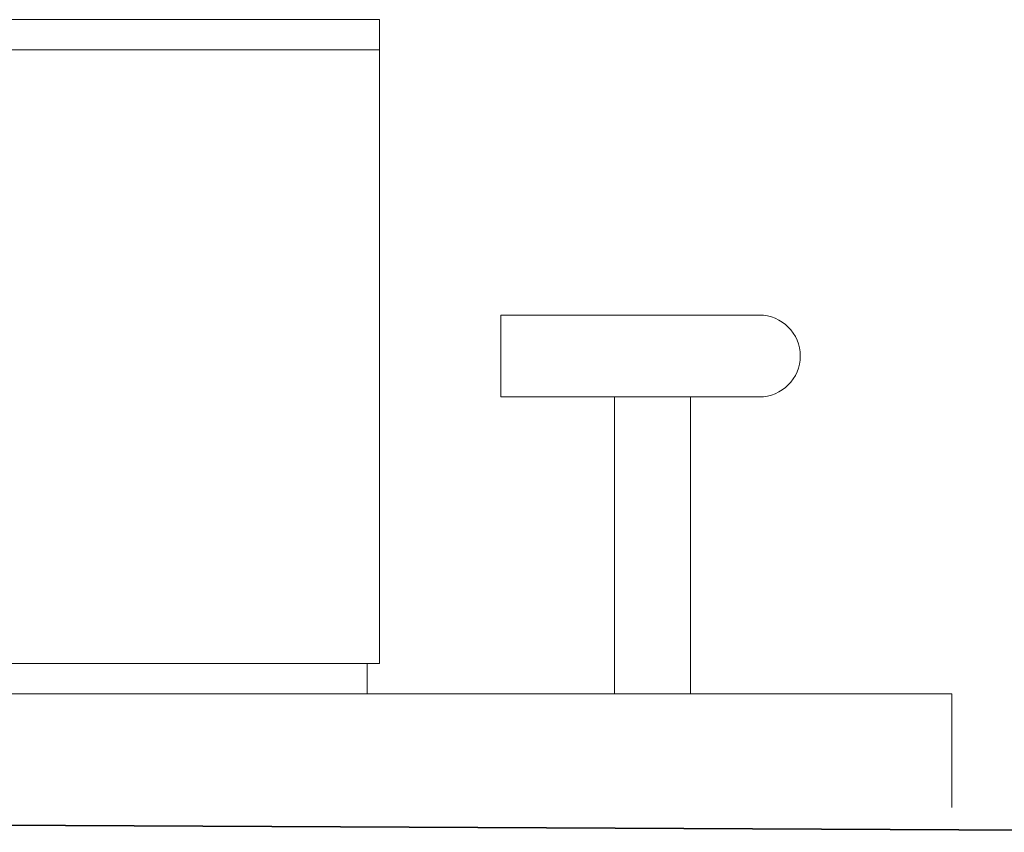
# Model space of a CAD drawing. Extents: x 256490 to 7565828, y -103950 to 5881792.
# Tile 71 of 99: x 276962 to 278260, y -73320 to -72248. Entities that reach past the tile are written whole.
import ezdxf

# ---------------------------------------------------------------- set-up
doc = ezdxf.new("R2010")
doc.units = 0
doc.header["$MEASUREMENT"] = 0
for name, color, linetype, lineweight in [('_a_widok', 7, 'Continuous', 5), ('gruby', 7, 'Continuous', 35), ('linii', 7, 'Continuous', 15)]:
    doc.layers.add(name, color=color, linetype=linetype, lineweight=lineweight)

# ---------------------------------------------------------------- blocks, each defined once
blk = doc.blocks.new('GFGFDG')
at = {"layer": 'gruby'}
blk.add_lwpolyline([(321384.7, -60419.9), (313184.7, -60379.9), (304984.7, -60419.9)], dxfattribs=at)
blk = doc.blocks.new('GFGDGD')
at = {"color": 0, "linetype": 'ByBlock', "lineweight": -2}
for p, q in [((29984.7, -11081.6, 0), (29984.7, -10231.6, 0)), ((31117, -10231.6, 0), (29984.7, -10231.6, 0)), ((31117, -10271.6, 0), (29984.7, -10271.6, 0)), ((29984.7, -11081.6, 0), (31887, -11081.6, 0))]:
    blk.add_line(p, q, dxfattribs=at)
at = {"layer": '_a_widok', "color": 0, "linetype": 'ByBlock', "lineweight": -2}
for p, q in [((29984.7, -10271.6, 0), (29984.7, -10231.6, 0)), ((29984.7, -10231.6, 0), (31117, -10231.6, 0)), ((31117, -10271.6, 0), (29984.7, -10271.6, 0)), ((30000.8, -11081.6, 0), (30000.8, -11121.5, 0))]:
    blk.add_line(p, q, dxfattribs=at)
for points in [[(29984.7, -10271.6, 0), (29984.7, -10231.6, 0), (29984.7, -10271.6, 0)], [(29984.7, -11081.6, 0), (29984.7, -10271.6, 0), (29984.7, -10271.6, 0)]]:
    blk.add_solid(points, dxfattribs=at)

msp = doc.modelspace()

# ---------------------------------------------------------------- linework, layer by layer
at = {"layer": 'linii'}
for p, q in [((277596.3, -72637.6), (277937.3, -72637.6)), ((277596.3, -72745.6), (277937.3, -72745.6)), ((277746.3, -72745.6), (277746.3, -73137.6)), ((277846.3, -72745.6), (277846.3, -73137.6)), ((278191.3, -73137.6), (272640.2, -73137.6)), ((278191.3, -73287.6), (278191.3, -73137.6))]:
    msp.add_line(p, q, dxfattribs=at)
msp.add_lwpolyline([(277596.3, -72745.6), (277596.3, -72637.6)], dxfattribs=at)
msp.add_arc((277937.3, -72691.6), 54, 270, 90, dxfattribs=at)

# ---------------------------------------------------------------- block references
at = {"layer": 'linii', "xscale": -1}
msp.add_blockref('GFGDGD', (307420.9, -62016, 0), dxfattribs=at)
at = {"layer": 'linii'}
msp.add_blockref('GFGFDG', (-42492.1, -12900.4), dxfattribs=at)

doc.saveas('drawing.dxf')
